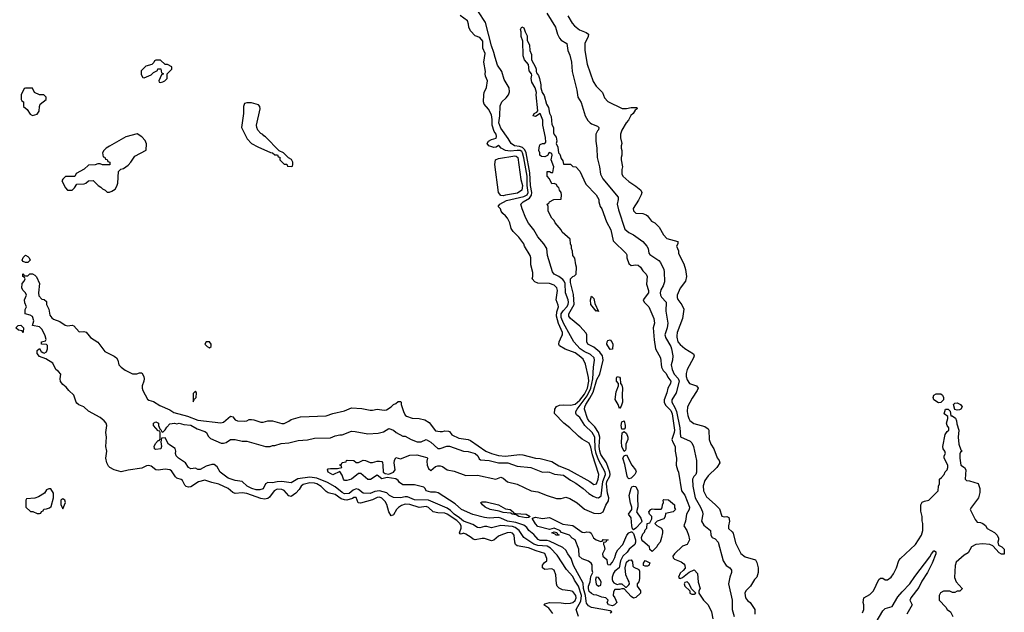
# Model space of a CAD drawing. Header units: inches. Extents: x 2348352 to 2479776, y 460422 to 613655.
# Tile 96 of 256: x 2420180 to 2428634, y 497627 to 502714. Entities that reach past the tile are written whole.
import ezdxf

# ---------------------------------------------------------------- set-up
doc = ezdxf.new("R2010")
doc.units = ezdxf.units.IN
doc.header["$MEASUREMENT"] = 0
doc.layers.add('C4429', color=7, linetype='Continuous')
doc.layers.add('C4520', color=7, linetype='Continuous')

msp = doc.modelspace()

# ---------------------------------------------------------------- linework, layer by layer
at = {"layer": 'C4429', "color": 4}
for points, elevation in [([(2424757.5, 497617.5), (2424722, 497662), (2424681.2, 497690), (2424690, 497698.8), (2424730, 497710.5), (2424830, 497708.7), (2424870, 497701.7), (2424910, 497704.4), (2424929.2, 497710), (2424950, 497728.4), (2424956.9, 497750), (2424955.6, 497770), (2424930, 497805.2), (2424907.5, 497812.5), (2424840.2, 497820.2), (2424812.9, 497832.9), (2424795.3, 497850), (2424789, 497870), (2424782.7, 497950), (2424768.7, 497990), (2424750, 498001.2), (2424690, 497994.5), (2424669.7, 498009.7), (2424669.7, 498030.3), (2424686.3, 498053.7), (2424705.2, 498070), (2424705.2, 498090), (2424690, 498132.7), (2424614.6, 498154.6), (2424550, 498181.6), (2424450, 498197.2), (2424437.2, 498210), (2424430, 498228), (2424424.5, 498290), (2424410, 498306.6), (2424392.3, 498312.3), (2424364.7, 498310), (2424311, 498290), (2424290, 498279.5), (2424250, 498247), (2424230, 498239.5), (2424170, 498259.3), (2424150, 498261.2), (2424090, 498249), (2424073.6, 498253.6), (2424055.3, 498270), (2424010, 498297.2), (2423990, 498305.2), (2423970, 498299), (2423961.2, 498301.2), (2423955.3, 498310), (2423971.7, 498348.3), (2423969.8, 498370), (2423959.3, 498390), (2423934, 498414), (2423850, 498469.8), (2423830, 498478.5), (2423770, 498479.7), (2423730, 498489.6), (2423690, 498525.6), (2423670, 498534.7), (2423610, 498526.9), (2423530, 498551), (2423490, 498554.3), (2423456.9, 498543.1), (2423432.4, 498527.6), (2423416.4, 498510), (2423390, 498464), (2423370, 498455.3), (2423350, 498488.7), (2423332.4, 498552.4), (2423317.9, 498577.9), (2423290, 498607.4), (2423270, 498615.1), (2423250, 498612.8), (2423210, 498591.1), (2423104.8, 498564.8), (2423087.6, 498567.6), (2423070, 498612), (2423050, 498613), (2423037, 498603), (2422990, 498589.6), (2422970, 498591.1), (2422941, 498601), (2422890, 498638.9), (2422830, 498651.6), (2422810, 498665.1), (2422768, 498708), (2422730, 498729.7), (2422710, 498735.6), (2422670, 498738.5), (2422614.9, 498725.1), (2422598, 498710), (2422579.2, 498680.8), (2422550.3, 498649.7), (2422510, 498621.2), (2422490, 498626), (2422450, 498673.3), (2422430, 498682), (2422390, 498683), (2422366, 498670), (2422325.3, 498614.7), (2422310, 498602.7), (2422282.5, 498597.5), (2422250, 498603.5), (2422130, 498646), (2422090, 498652.8), (2422030, 498647), (2422010, 498656.2), (2421970, 498689.6), (2421890, 498727.3), (2421830, 498740.5), (2421770, 498760.7), (2421714, 498746), (2421650, 498704.5), (2421630, 498702), (2421610, 498706), (2421598.4, 498718.4), (2421577.6, 498757.6), (2421566.8, 498766.8), (2421530, 498779.3), (2421517.2, 498790), (2421482.7, 498842.7), (2421469.4, 498849.4), (2421430, 498855.1), (2421370, 498847), (2421350, 498849.4), (2421310, 498881.2), (2421290, 498886), (2421270, 498885.2), (2421230, 498863.7), (2421112.5, 498847.5), (2421050, 498832.7), (2420990, 498849.4), (2420954, 498870), (2420942.7, 498882.7), (2420929.6, 498909.6), (2420920.7, 498950), (2420929.5, 499010), (2420920.9, 499050), (2420924.2, 499130), (2420920.7, 499170), (2420929.4, 499230), (2420923.7, 499250), (2420906, 499270), (2420870, 499298), (2420770, 499354.5), (2420729.8, 499389.8), (2420687.7, 499407.7), (2420670, 499422), (2420663.6, 499430), (2420645.2, 499490), (2420602, 499530), (2420578.9, 499558.9), (2420550, 499582), (2420530, 499609.3), (2420527.6, 499630), (2420532.5, 499672.5), (2420514.2, 499694.2), (2420489.5, 499710), (2420465.6, 499765.6), (2420403.2, 499803.2), (2420350, 499822), (2420330, 499848), (2420330, 499874), (2420350, 499892), (2420365.4, 499865.4), (2420378, 499858), (2420390, 499852), (2420410, 499862), (2420418, 499890), (2420418, 499918), (2420410, 499926), (2420368.4, 499928.4), (2420368, 499950), (2420402, 499958), (2420406, 499970), (2420398, 500000)], 76), ([(2420776.4, 500000), (2420787.1, 499987.1), (2420850, 499946), (2420910, 499866.8), (2420990, 499826), (2421010, 499811.3), (2421022.8, 499790), (2421031, 499750), (2421051, 499730), (2421086.2, 499706.2), (2421150, 499674), (2421186, 499674), (2421210, 499682.8), (2421230, 499682), (2421245.5, 499650), (2421248.2, 499630), (2421246, 499610), (2421230.4, 499570), (2421230.4, 499550), (2421236.3, 499530), (2421277.7, 499457.7), (2421290, 499448.4), (2421330, 499437.8), (2421381.9, 499401.8), (2421470, 499363.7), (2421503.5, 499343.5), (2421620.7, 499310), (2421710, 499277.4), (2421905.6, 499254.4), (2421930, 499258.8), (2421990, 499311), (2422010, 499304.7), (2422030, 499278), (2422050, 499271.3), (2422106.4, 499266.4), (2422130, 499271), (2422150, 499281), (2422170, 499281), (2422190, 499278.8), (2422250, 499258), (2422270, 499258), (2422310, 499271), (2422350, 499271), (2422430, 499246.8), (2422450, 499246.8), (2422490, 499266.8), (2422510, 499282.8), (2422590, 499306), (2422810, 499314.8), (2422870, 499334.8), (2422970, 499356), (2423030, 499381), (2423116.8, 499376.8), (2423190, 499361), (2423210, 499361), (2423249.3, 499370.7), (2423310, 499362.8), (2423330, 499366), (2423370, 499390.7), (2423390, 499410.7), (2423410, 499418.8), (2423430, 499437.3), (2423450, 499436), (2423454.8, 499430), (2423456, 499410), (2423474, 499350), (2423490, 499318), (2423502, 499310), (2423550, 499294.8), (2423610, 499290.8), (2423658, 499278), (2423695.9, 499255.9), (2423750, 499186), (2423790, 499178.8), (2423810, 499178.8), (2423830, 499186), (2423862, 499182), (2423870, 499178), (2423890.7, 499150.7), (2423950, 499121), (2424030, 499111.3), (2424050, 499102), (2424181, 499010), (2424231, 498990), (2424290, 498973.7), (2424350, 498966), (2424470, 498982), (2424499.8, 498979.8), (2424610, 498950.8), (2424650, 498947.3), (2424750, 498920.7), (2424810, 498884), (2424890, 498853.4), (2425076, 498750), (2425110, 498724.9), (2425131.3, 498728.7), (2425147.3, 498770), (2425151.6, 498810), (2425098.8, 498978.8), (2425084.4, 499044.4), (2425070, 499079), (2425010, 499113.2), (2424978, 499138), (2424904, 499210), (2424851.9, 499251.9), (2424772.9, 499332.9), (2424776.2, 499370), (2424790, 499393), (2424815.3, 499404.7), (2424850, 499408.2), (2424910, 499405.3), (2424950, 499414.9), (2424990, 499447.9), (2425030, 499498.9), (2425056, 499550), (2425066.6, 499610), (2425063.6, 499643.6), (2425038, 499758), (2425019.2, 499799.2), (2424983.7, 499830), (2424950, 499853.6), (2424864.7, 499884.7), (2424814.8, 499914.8), (2424809.4, 499930), (2424811.8, 499950), (2424835.8, 500000)], 76), ([(2424977, 497590), (2424959, 497650), (2424997.4, 497722.6), (2425004.4, 497770), (2424976.8, 497850), (2424943.5, 497903.5), (2424930, 497934.5), (2424873.9, 497993.9), (2424796.2, 498116.2), (2424738.2, 498178.2), (2424710, 498193.7), (2424630, 498199.3), (2424593.1, 498213.1), (2424509.8, 498269.7), (2424468, 498330), (2424435.3, 498355.3), (2424410, 498363.9), (2424310, 498372.6), (2424230, 498352.3), (2424190, 498364.5), (2424170, 498364.5), (2424130, 498352.7), (2424110, 498356), (2424070, 498379.5), (2423990, 498409.7), (2423957.5, 498437.5), (2423910, 498468.6), (2423879.7, 498499.7), (2423850, 498519.7), (2423690.9, 498590.9), (2423570, 498593.3), (2423510, 498617.6), (2423490, 498618), (2423449.6, 498609.6), (2423390, 498612.3), (2423355.3, 498630), (2423332.3, 498652.3), (2423270, 498668.4), (2423230, 498665.1), (2423190, 498645.6), (2423130, 498649.5), (2423090, 498680.5), (2423070, 498686.3), (2423043.4, 498676.6), (2423010, 498648), (2422970, 498645.1), (2422950, 498654), (2422890, 498704.2), (2422821.7, 498741.7), (2422730, 498779.7), (2422670, 498787.2), (2422567.7, 498772.2), (2422510, 498739.5), (2422430, 498749.7), (2422391.9, 498748.1), (2422350, 498739.6), (2422310, 498742), (2422290.4, 498729.6), (2422270, 498686), (2422242.4, 498677.6), (2422210, 498679.6), (2422174, 498690), (2422133.2, 498710), (2422090, 498749.2), (2422030, 498757), (2421970, 498778), (2421901.2, 498830), (2421875.8, 498875.8), (2421850, 498895.1), (2421830, 498896), (2421779.8, 498880.2), (2421730, 498853.2), (2421710, 498854), (2421690, 498864), (2421650, 498859), (2421630, 498869), (2421604, 498910), (2421544, 498950), (2421524, 498970), (2421519, 498990), (2421522, 499010), (2421514, 499034), (2421458, 499070), (2421430, 499126), (2421398, 499122), (2421392, 499090), (2421398, 499050), (2421392, 499030), (2421350, 499024), (2421338, 499030), (2421336.4, 499036.4), (2421335.3, 499050), (2421344.7, 499075.3), (2421370, 499102), (2421378, 499102), (2421387.3, 499112.7), (2421386, 499170), (2421382, 499182), (2421370, 499186), (2421328, 499230), (2421330, 499252), (2421350, 499262), (2421372, 499250), (2421372, 499230), (2421382, 499202), (2421394, 499190), (2421398, 499178), (2421410, 499174), (2421430, 499192), (2421443.2, 499216.8), (2421470, 499246), (2421510, 499251), (2421530, 499244.7), (2421550, 499250.8), (2421590, 499238.8), (2421650, 499233), (2421703, 499203), (2421770, 499179.1), (2421782.8, 499170), (2421798, 499138), (2421818, 499118), (2421910, 499078), (2421930, 499077.6), (2421954.2, 499085.8), (2421990, 499111.3), (2422029.1, 499110.9), (2422090, 499096), (2422130, 499096), (2422290, 499051.3), (2422330, 499051.3), (2422350, 499058), (2422370, 499058), (2422424.7, 499075.3), (2422490, 499081), (2422570, 499102.8), (2422650, 499107.3), (2422710, 499122.8), (2422850, 499126), (2422890, 499141), (2422930, 499151), (2422950, 499151.3), (2423030, 499181), (2423059.8, 499179.8), (2423170, 499158), (2423256.5, 499163.5), (2423304.7, 499175.3), (2423350, 499206), (2423390, 499191.3), (2423411.3, 499170), (2423470, 499138.8), (2423490, 499138.8), (2423542, 499110), (2423594, 499090), (2423626, 499090), (2423670, 499111), (2423710, 499086.8), (2423770, 499033.4), (2423790, 499033.4), (2423847.1, 499052.9), (2423870, 499052.8), (2423990, 499010.2), (2424030, 499006.7), (2424090.2, 498990.2), (2424112.4, 498970), (2424124.9, 498944.9), (2424135.9, 498935.9), (2424210, 498930.4), (2424290, 498910.3), (2424370.2, 498910.3), (2424450, 498882.8), (2424570, 498870.5), (2424670, 498831), (2424710, 498834), (2424730, 498830.6), (2424772.4, 498812.4), (2424850, 498803.7), (2424910, 498760.4), (2424956.3, 498736.3), (2425019.1, 498690), (2425067.3, 498647.3), (2425104.4, 498624.4), (2425130, 498613), (2425150, 498610.6), (2425172.4, 498627.6), (2425186.3, 498750), (2425209.8, 498810), (2425206.4, 498830), (2425150, 498935.6), (2425128.8, 498988.8), (2425120.9, 499030), (2425118, 499130), (2425094.7, 499170), (2425031.7, 499231.7), (2424990, 499298), (2424962, 499322), (2424955.5, 499335.5), (2424956.2, 499350), (2424966, 499370), (2425053.8, 499486.2), (2425084.5, 499550), (2425100.6, 499630), (2425106, 499730), (2425115.6, 499790), (2425111.6, 499810), (2425080.7, 499840.7), (2425027, 499867), (2424993.6, 499890), (2424939.3, 499950), (2424910.4, 500000)], 72), ([(2425250, 497623.1), (2425265.2, 497630), (2425250, 497638.4), (2425090, 497667.1), (2425063.5, 497683.5), (2425046.6, 497706.6), (2425042.4, 497722.4), (2425039.3, 497770), (2425020.3, 497830), (2425016.8, 497876.8), (2424935.1, 498030), (2424914.7, 498090), (2424885.6, 498130), (2424870, 498161.2), (2424842.7, 498182.7), (2424730, 498238), (2424710, 498243.5), (2424650, 498244), (2424631, 498251), (2424594.4, 498294.4), (2424552, 498330), (2424534, 498354), (2424510, 498373.6), (2424439.2, 498399.2), (2424369, 498409), (2424310, 498435.1), (2424290, 498439.6), (2424210, 498435.6), (2424170, 498440.5), (2424070, 498468), (2423973.2, 498510), (2423918.3, 498558.3), (2423773.1, 498653.1), (2423750, 498659.5), (2423710, 498659.5), (2423669.4, 498669.4), (2423662, 498690), (2423650, 498702), (2423570, 498722.4), (2423470, 498721.3), (2423441.9, 498741.9), (2423430, 498758.4), (2423410, 498773.6), (2423336.3, 498783.7), (2423290, 498774), (2423250, 498804), (2423191.9, 498768.1), (2423170, 498767.8), (2423110, 498817.2), (2423090, 498819.3), (2423030, 498771.2), (2422990, 498758), (2422970, 498759), (2422959, 498770), (2422950, 498804), (2422930, 498835.3), (2422870, 498807.6), (2422829.2, 498830), (2422822, 498850), (2422830, 498858), (2422850, 498862.8), (2422910, 498861), (2422946, 498870), (2422942, 498882), (2422928, 498890), (2422930, 498894), (2422942, 498898), (2422950, 498914), (2422982, 498918), (2422986, 498930), (2422992.7, 498932.7), (2423050, 498931.3), (2423070, 498914), (2423090, 498914), (2423130, 498932), (2423150, 498931.3), (2423190, 498912), (2423210, 498912), (2423250, 498924.7), (2423270, 498924.7), (2423290, 498922), (2423293.7, 498913.7), (2423298.8, 498890), (2423300.7, 498830), (2423318.5, 498818.6), (2423350, 498811.5), (2423389.5, 498830), (2423403.7, 498850), (2423395.1, 498910), (2423398, 498930), (2423410, 498954.8), (2423450, 498944.7), (2423530, 498976), (2423590, 498978.8), (2423676.9, 498956.9), (2423682, 498950), (2423675.3, 498924.7), (2423679.1, 498890), (2423690, 498862), (2423710, 498844.7), (2423750, 498878), (2423770, 498884.7), (2423790, 498884.7), (2423810, 498878), (2423850.7, 498850.7), (2423910, 498837.3), (2424010, 498802), (2424110, 498802.8), (2424269, 498771), (2424310, 498786), (2424330, 498778), (2424367.2, 498747.2), (2424450, 498727.3), (2424572, 498670), (2424630, 498661.6), (2424708.5, 498628.5), (2424790, 498604.9), (2424830, 498604), (2424870, 498614), (2424902.5, 498602.5), (2424967.7, 498567.7), (2425030, 498511), (2425110, 498478.8), (2425150, 498476.3), (2425170, 498479.1), (2425189, 498490), (2425212.7, 498547.3), (2425235.6, 498584.4), (2425239.1, 498610), (2425226.4, 498650), (2425217.8, 498730), (2425221.4, 498750), (2425245.6, 498794.4), (2425249.8, 498810), (2425247.6, 498830), (2425217.7, 498910), (2425170, 498980.9), (2425159.8, 499010), (2425155.1, 499050), (2425162, 499130), (2425151.1, 499170), (2425118.4, 499218.4), (2425070, 499267.3), (2425054, 499290), (2425029.6, 499370), (2425031.5, 499390), (2425039.8, 499410), (2425075.5, 499464.5), (2425102.7, 499517.3), (2425135.9, 499624.1), (2425161.6, 499670), (2425189.6, 499790), (2425187.8, 499810), (2425182.9, 499830), (2425160.5, 499860.5), (2425110, 499902), (2425057.2, 499930), (2425049.4, 499950), (2425049.4, 500000)], 68), ([(2425624.1, 500000), (2425626.4, 499966.4), (2425639.1, 499890), (2425682, 499810), (2425690.6, 499730), (2425704.1, 499704.1), (2425730, 499676), (2425745.3, 499645.3), (2425770.7, 499610), (2425766.8, 499590), (2425744.9, 499550), (2425737.3, 499510), (2425714, 499450), (2425713.7, 499430), (2425724.8, 499404.8), (2425770, 499359.3), (2425780.9, 499330), (2425801.7, 499190), (2425799.5, 499170), (2425780.4, 499110), (2425786.9, 499086.9), (2425807.7, 499050), (2425807.7, 499010), (2425818, 498950), (2425817.3, 498890), (2425826.8, 498850), (2425837.3, 498830), (2425861, 498670), (2425890, 498631.3), (2425930.4, 498530), (2425928, 498510), (2425906, 498470), (2425896.3, 498410), (2425881, 498370), (2425907.9, 498327.9), (2425922.8, 498290), (2425930.6, 498249.4), (2425910, 498208.7), (2425870, 498194), (2425802.8, 498130), (2425787.3, 498110), (2425790, 498094), (2425803, 498083), (2425859.8, 498059.8), (2425882.8, 498042.8), (2425890.8, 498030.8), (2425893.4, 498006.6), (2425875.5, 497984.5), (2425850, 497964), (2425838, 497930), (2425841, 497921), (2425850, 497918), (2425870, 497926), (2425929.3, 497970.7), (2425970, 497992), (2425999.6, 497959.6), (2426005.4, 497885.4), (2426022, 497830), (2426012, 497810), (2426012, 497790), (2426050, 497732), (2426090.6, 497690.6), (2426118.8, 497630), (2426130.8, 497570)], 68), ([(2425722.1, 500000), (2425724.8, 499984.8), (2425770.3, 499910), (2425777.1, 499890), (2425788, 499828), (2425784.9, 499790), (2425773.4, 499750), (2425782, 499710), (2425799.5, 499670), (2425833.3, 499633.3), (2425841.3, 499610), (2425817.1, 499510), (2425780.4, 499450), (2425779.3, 499430), (2425806.4, 499386.4), (2425819.6, 499350), (2425847.9, 499210), (2425854, 499134), (2425936.3, 499096.3), (2425950, 499082), (2425966, 499050), (2425991.1, 498928.9), (2425990.9, 498830.9), (2425986, 498810), (2425968.3, 498791.7), (2425958, 498770), (2425959.5, 498710), (2425979.1, 498610), (2426026, 498530), (2426044, 498490), (2426046, 498470), (2426034.8, 498410), (2426053.7, 498373.7), (2426110.4, 498330.4), (2426114.8, 498290), (2426124.7, 498270), (2426150, 498258), (2426176, 498230), (2426221, 498070), (2426244.7, 498030), (2426278, 498010), (2426290.8, 497990), (2426290.7, 497969.3), (2426276, 497930), (2426266.8, 497870), (2426298.8, 497730), (2426296, 497650), (2426314.8, 497590)], 72), ([(2425821.9, 500000), (2425821, 499990), (2425831, 499950), (2425850, 499926), (2425890.7, 499890.7), (2425965.4, 499845.4), (2425971.3, 499830), (2425966, 499810), (2425911, 499710), (2425902, 499678), (2425901, 499650), (2425910, 499622), (2425931, 499591), (2425992, 499570), (2426004.7, 499550), (2425998, 499530), (2425955.2, 499464.8), (2425914.8, 499390), (2425910.7, 499350), (2425915.9, 499315.9), (2425924, 499290), (2425934.6, 499274.6), (2425968.3, 499248.3), (2426062, 499222), (2426090, 499202), (2426096, 499190), (2426098.8, 499110), (2426114.8, 499070), (2426140.7, 499030), (2426170, 498952), (2426186, 498930), (2426190.7, 498910.7), (2426166.8, 498870), (2426090, 498797.2), (2426062.8, 498757.2), (2426048.5, 498711.5), (2426050.5, 498670), (2426077.3, 498617.3), (2426152.5, 498552.5), (2426190, 498514), (2426210, 498451.3), (2426230, 498446.8), (2426250.6, 498450.6), (2426270, 498442), (2426275.5, 498410), (2426264.9, 498370), (2426267.3, 498347.3), (2426298.8, 498318.8), (2426306.4, 498306.4), (2426324.7, 498224.7), (2426373.2, 498133.2), (2426410, 498102.8), (2426496.9, 498076.9), (2426510, 498054), (2426520.7, 498010), (2426520.7, 497970), (2426510, 497928), (2426490, 497908), (2426456, 497850), (2426416, 497810), (2426406.8, 497790), (2426411.3, 497750), (2426427.9, 497727.9), (2426451.3, 497710), (2426491, 497650), (2426490.8, 497610)], 76), ([(2427416.5, 497623.5), (2427428.9, 497651.1), (2427429, 497690), (2427421.2, 497710), (2427429, 497751), (2427480.4, 497779.6), (2427510, 497812), (2427555.3, 497910), (2427570, 497918.8), (2427590, 497921), (2427610, 497904.7), (2427630, 497904.7), (2427662, 497930), (2427682, 497958), (2427709, 498010), (2427729.3, 498070.7), (2427742, 498090), (2427872.1, 498207.9), (2427924, 498290), (2427934, 498330), (2427934, 498390), (2427928.4, 498411.6), (2427928, 498450), (2427916.4, 498496.4), (2427918, 498550), (2427930, 498572), (2427950, 498582), (2427986, 498590), (2428066, 498670), (2428068, 498710), (2428078, 498730), (2428078, 498770), (2428096, 498784), (2428117.2, 498810), (2428126.8, 498833.2), (2428142, 498850), (2428148, 498870), (2428148, 498890), (2428118, 498950), (2428118, 498970), (2428128, 498990), (2428122, 499010), (2428109.2, 499029.2), (2428105.2, 499050), (2428127.3, 499152.7), (2428142, 499178), (2428158, 499190), (2428158, 499210), (2428142, 499230), (2428139, 499250), (2428148.7, 499290), (2428148, 499308), (2428118, 499330), (2428130, 499371.3), (2428151.6, 499371.6), (2428170, 499354), (2428174, 499314), (2428186, 499314), (2428214.8, 499294.8), (2428224.7, 499270), (2428225.4, 499245.4), (2428244.7, 499190), (2428238.8, 499130), (2428242.8, 499070), (2428262, 499022), (2428271.3, 499010), (2428258, 499002), (2428252.7, 498987.3), (2428252, 498950), (2428262, 498890), (2428290.8, 498870.8), (2428302.8, 498850), (2428298, 498770), (2428310, 498758), (2428335.3, 498755.3), (2428410, 498731.3), (2428424.7, 498690), (2428423.6, 498656.4), (2428411.3, 498610), (2428351, 498530), (2428342, 498510), (2428383.6, 498423.6), (2428401, 498401), (2428430, 498398.8), (2428450.6, 498390.6), (2428472.8, 498372.8), (2428487.5, 498347.5), (2428550.7, 498310.7), (2428572, 498290), (2428583.6, 498263.6), (2428584.7, 498250), (2428578, 498230), (2428584.7, 498204.7), (2428614, 498190), (2428634, 498170), (2428632.7, 498127.3), (2428610, 498126), (2428590, 498138), (2428536.5, 498196.5), (2428510, 498209), (2428450, 498214), (2428390, 498208.7), (2428352, 498190), (2428323.6, 498136.4), (2428290, 498118), (2428222, 498058), (2428211.3, 498030), (2428205.4, 497925.4), (2428222, 497890), (2428271.6, 497831.6), (2428271.6, 497828.4), (2428251.6, 497808.4), (2428230, 497808), (2428210, 497798), (2428190, 497798), (2428167.3, 497807.3), (2428112.7, 497807.3), (2428085.4, 497794.6), (2428074, 497770), (2428074, 497730), (2428131.1, 497671.1), (2428142, 497650), (2428172, 497630), (2428191.1, 497591.1)], 76), ([(2427505.8, 497494.2), (2427590, 497641), (2427610, 497658.8), (2427670, 497676), (2427720.1, 497759.9), (2427756.1, 497803.9), (2427822.7, 497870), (2427864.8, 497935.2), (2427995.9, 498104.1), (2428009.7, 498130.3), (2428030, 498154.8), (2428035.3, 498155.3), (2428045.4, 498145.4), (2428046.8, 498130), (2428014.9, 498050), (2427974.4, 497970), (2427925.9, 497894.1), (2427899.9, 497840.1), (2427831, 497750), (2427826.8, 497733.2), (2427822, 497730), (2427842, 497690), (2427798, 497610)], 72)]:
    msp.add_lwpolyline(points, dxfattribs=dict(at, elevation=elevation))
for points, elevation in [([(2421782, 499950), (2421771, 499930), (2421790, 499908), (2421810, 499897.3), (2421825.2, 499910), (2421823.7, 499930), (2421810, 499949.2)], 84), ([(2425250, 499882.7), (2425230, 499913.2), (2425221.6, 499930), (2425222.9, 499950), (2425230, 499960.7), (2425250, 499965.5), (2425265.5, 499950), (2425272.4, 499930), (2425270, 499886)], 64), ([(2425330, 499375.3), (2425319.6, 499410), (2425293.6, 499453.6), (2425300.8, 499519.2), (2425321.2, 499570), (2425322, 499590), (2425303.7, 499610), (2425303.2, 499636.8), (2425308.9, 499651.1), (2425330, 499646), (2425335.6, 499635.6), (2425338, 499590), (2425350, 499578), (2425355.3, 499550), (2425351.6, 499490), (2425356, 499430), (2425344.5, 499395.5)], 64), ([(2421690, 499526), (2421670, 499506), (2421670, 499434), (2421682, 499458), (2421694, 499470), (2421698, 499510)], 84), ([(2428070, 499424), (2428029.5, 499449.5), (2428024, 499470), (2428029.4, 499490.6), (2428050, 499501), (2428070, 499502.8), (2428090, 499501), (2428104.7, 499490), (2428110.9, 499470.9), (2428111, 499450), (2428090, 499429)], 76), ([(2428230, 499362), (2428208.9, 499368.9), (2428198, 499410), (2428203.1, 499416.9), (2428210, 499422), (2428230, 499424.7), (2428258, 499410), (2428271.3, 499390), (2428262, 499370), (2428250, 499364)], 76), ([(2425350, 499199), (2425342.9, 499230), (2425350, 499262), (2425370, 499272), (2425379.1, 499230), (2425377.3, 499210), (2425370, 499199)], 64), ([(2425370, 499008.7), (2425349.8, 499049.8), (2425347.8, 499090), (2425352.9, 499167.1), (2425370, 499178), (2425390, 499162), (2425402.6, 499130), (2425400.3, 499110), (2425385.3, 499070), (2425385.5, 499030), (2425381.4, 499018.6)], 64), ([(2425410, 498774), (2425400.9, 498780.9), (2425394.5, 498794.5), (2425375.6, 498895.6), (2425361.2, 498941.2), (2425359.5, 498950), (2425370, 498971.3), (2425390, 498978), (2425435.5, 498890), (2425466.8, 498850), (2425472, 498832), (2425462, 498810), (2425430, 498779.3)], 64), ([(2425450, 498334), (2425442.5, 498342.5), (2425434.7, 498370), (2425430, 498438), (2425406, 498470), (2425437.2, 498510), (2425437, 498530), (2425423.8, 498563.8), (2425413.3, 498630), (2425430, 498691.3), (2425437, 498703), (2425449.4, 498710.6), (2425470, 498705.5), (2425488.7, 498670), (2425483.7, 498610), (2425488, 498532), (2425474.8, 498490), (2425514.6, 498434.6), (2425522, 498410), (2425518.8, 498401.2), (2425470, 498349.4)], 64), ([(2420430, 498688), (2420410, 498678), (2420392, 498650), (2420342, 498618), (2420310, 498608), (2420238, 498602), (2420234, 498590), (2420234, 498530), (2420272.7, 498492.7), (2420291.6, 498491.6), (2420330, 498474), (2420350, 498474), (2420362, 498478), (2420367.3, 498492.7), (2420382, 498498), (2420387.3, 498512.7), (2420410, 498514), (2420436.4, 498523.6), (2420450, 498534), (2420469, 498610), (2420468.9, 498648.9), (2420447.3, 498687.3)], 84), ([(2420550, 498602), (2420532, 498590), (2420532.7, 498552.7), (2420550, 498514), (2420574, 498570), (2420568, 498590)], 84), ([(2424530, 498439.3), (2424466, 498450), (2424443.1, 498463.1), (2424408, 498470), (2424398, 498478), (2424330, 498484), (2424296, 498496), (2424219, 498510), (2424176, 498530), (2424153.2, 498550), (2424139, 498570), (2424150, 498576.3), (2424184.7, 498575.3), (2424290, 498550.4), (2424350, 498514.9), (2424391.3, 498510), (2424418, 498490), (2424421, 498481), (2424436, 498476), (2424530, 498470.5), (2424562, 498450), (2424550, 498442)], 64), ([(2425610, 498148), (2425590, 498166), (2425588, 498190), (2425530, 498238), (2425522, 498250), (2425519, 498270), (2425530, 498302), (2425544.7, 498315.3), (2425550, 498334), (2425566, 498350), (2425568, 498390), (2425590, 498394), (2425608, 498430), (2425608, 498450), (2425588.7, 498470), (2425582, 498490), (2425598, 498510), (2425610, 498514.8), (2425630, 498511), (2425688, 498512), (2425696.4, 498523.6), (2425698, 498550), (2425708, 498570), (2425706, 498590), (2425710, 498594), (2425750, 498592), (2425802, 498550), (2425803.6, 498523.6), (2425812, 498510), (2425791.6, 498488.4), (2425724.7, 498475.3), (2425722, 498450), (2425712, 498430), (2425654, 498410), (2425634, 498390), (2425651.6, 498371.6), (2425691.3, 498350), (2425698, 498330), (2425698, 498310), (2425691.1, 498268.9), (2425678, 498230), (2425656, 498204), (2425650, 498188)], 64), ([(2424670, 498433.1), (2424730, 498440.5), (2424842.8, 498382.8), (2424930, 498371.3), (2425010, 498314.8), (2425030, 498313), (2425050, 498318.4), (2425074.7, 498314.7), (2425086.7, 498306.7), (2425106.7, 498266.7), (2425130, 498247.7), (2425170, 498234), (2425182, 498238), (2425190, 498251.3), (2425234, 498250), (2425218, 498242), (2425214, 498230), (2425194, 498226), (2425192, 498210), (2425198.8, 498198.8), (2425202.8, 498170), (2425184.9, 498130), (2425187.7, 498110), (2425221, 498081), (2425223, 498050), (2425230, 498036), (2425250, 498034.8), (2425270, 498056), (2425290, 498098), (2425301.2, 498138.8), (2425315.6, 498164.4), (2425358, 498210), (2425391.6, 498290), (2425410, 498308.4), (2425430, 498318.8), (2425437.3, 498317.3), (2425450, 498304), (2425466.4, 498250), (2425468, 498230), (2425462, 498210), (2425412.4, 498170), (2425395.5, 498144.5), (2425359.5, 498110), (2425339.3, 498070), (2425326.8, 498010), (2425290, 497979.5), (2425278.3, 497961.7), (2425267.6, 497930), (2425267.2, 497907.2), (2425272.1, 497892.1), (2425281.4, 497881.4), (2425310, 497864.7), (2425330, 497870.7), (2425350.5, 497870.5), (2425382, 497842), (2425390, 497842), (2425410, 497862), (2425415.3, 497870), (2425413.2, 497890), (2425403.3, 497903.3), (2425384.5, 497950), (2425379, 498010), (2425390, 498058), (2425410, 498074), (2425430, 498076), (2425441, 498061), (2425444, 498024), (2425454.4, 498014.4), (2425494.6, 497994.6), (2425501.1, 497981.1), (2425502, 497918), (2425494.8, 497890), (2425481, 497870), (2425481, 497850), (2425511.3, 497810), (2425511.3, 497790), (2425470, 497755.3), (2425450, 497749.2), (2425430, 497762), (2425370, 497828), (2425350, 497828.7), (2425330, 497822), (2425290, 497822.7), (2425278, 497802), (2425276.3, 497770), (2425290.4, 497750.4), (2425307.3, 497710), (2425287.7, 497690), (2425270, 497682.7), (2425236, 497690), (2425225.2, 497710), (2425232.7, 497730), (2425213.2, 497750), (2425177.5, 497757.5), (2425134.5, 497774.5), (2425110, 497777), (2425090, 497787), (2425070, 497807), (2425062.6, 497830), (2425065.1, 497850), (2425079.5, 497890), (2425084.5, 497935.5), (2425102, 497970), (2425094, 497990), (2425094, 498034), (2425088, 498050), (2425064.7, 498064.7), (2425010, 498086), (2424982.7, 498110), (2424981.2, 498170), (2424948.7, 498248.7), (2424923.1, 498263.1), (2424902, 498290), (2424833.2, 498313.2), (2424818, 498330), (2424790, 498342), (2424770, 498348), (2424730, 498339), (2424630, 498364.5), (2424607.4, 498387.4), (2424582, 498430), (2424584, 498436), (2424610, 498444.9)], 64), ([(2424810, 498288), (2424786, 498290), (2424778, 498298), (2424748, 498310), (2424770, 498318), (2424792, 498312), (2424798, 498298), (2424812, 498292)], 64), ([(2425550, 498022.7), (2425535.3, 498030), (2425535.3, 498050), (2425550, 498072), (2425590.7, 498050.7), (2425581, 498030), (2425570, 498023.7)], 64), ([(2425130, 497928), (2425124, 497910), (2425128.5, 497868.5), (2425150, 497850.7), (2425170, 497861), (2425171.3, 497890), (2425160.7, 497910), (2425150, 497926)], 64), ([(2425910, 497888.7), (2425890, 497882), (2425884, 497870), (2425890, 497852), (2425932.7, 497812.7), (2425934, 497790), (2425950, 497782), (2425970, 497782), (2425986, 497790), (2425947.3, 497827.3), (2425928.7, 497870)], 68)]:
    msp.add_lwpolyline(points, close=True, dxfattribs=dict(at, elevation=elevation))
at = {"layer": 'C4520', "color": 4}
for points, elevation in [([(2424910.4, 500000), (2424847.9, 500107.9), (2424830, 500157.2), (2424829.8, 500190), (2424845.4, 500214.6), (2424878.5, 500250), (2424888.6, 500270), (2424892, 500290), (2424889.7, 500310), (2424866.9, 500370), (2424862.3, 500450), (2424854.8, 500470), (2424842.8, 500482.8), (2424810, 500508.2), (2424769, 500530), (2424754, 500550), (2424713.2, 500690), (2424705.2, 500750), (2424681.2, 500790), (2424629.2, 500850), (2424593.2, 500910), (2424550, 500968.7), (2424525.2, 501010), (2424493.2, 501090), (2424484, 501130), (2424502.7, 501150), (2424558.3, 501181.7), (2424573.4, 501206.6), (2424576.8, 501230), (2424567.2, 501290), (2424559.9, 501399.9), (2424527.8, 501570), (2424517.8, 501597.8), (2424497, 501617), (2424470, 501625.7), (2424428.7, 501630), (2424401.2, 501650), (2424375.5, 501695.5), (2424310, 501783.7), (2424294.8, 501830), (2424302, 501890), (2424304.8, 501975.2), (2424319, 502010), (2424355.9, 502044.1), (2424376, 502070), (2424386.6, 502093.4), (2424382.9, 502130), (2424340.1, 502200.1), (2424319.3, 502270), (2424283.8, 502323.8), (2424261.3, 502390), (2424252.4, 502432.4), (2424229.8, 502489.8), (2424180.5, 502690), (2424120.6, 502780.6)], 72), ([(2424705.5, 502770), (2424779.1, 502650), (2424797.3, 502590), (2424815.2, 502555.2), (2424830, 502538.8), (2424878, 502510), (2424886.8, 502450), (2424902.8, 502410), (2424917.3, 502350), (2424924, 502270), (2424964, 502110), (2424971, 502050), (2425002, 502002), (2425036, 501890), (2425058, 501850), (2425078, 501830), (2425090, 501821), (2425141, 501801), (2425151.3, 501790), (2425150.8, 501770), (2425140.5, 501759.5), (2425126.8, 501730), (2425126, 501670), (2425134.8, 501610), (2425137.3, 501530), (2425157.3, 501450), (2425166.6, 501386.6), (2425186.9, 501346.9), (2425317.3, 501190), (2425319.1, 501170), (2425310.7, 501129.3), (2425321.7, 501081.7), (2425377, 500917), (2425410, 500887.7), (2425450, 500867.3), (2425530.4, 500810.4), (2425564, 500770), (2425574.8, 500750), (2425582.8, 500710), (2425590, 500698), (2425667.5, 500647.5), (2425681, 500630), (2425710.8, 500570), (2425714.8, 500550), (2425715.3, 500464.7), (2425704.7, 500430), (2425683.5, 500396.5), (2425678.8, 500370), (2425680.7, 500350), (2425690, 500331.3), (2425731, 500289), (2425727.1, 500212.9), (2425744.9, 500110), (2425738.4, 500070), (2425720.3, 500010), (2425722.1, 500000)], 72), ([(2424835.8, 500000), (2424840.5, 500010), (2424842, 500030), (2424806.6, 500106.6), (2424789.7, 500170), (2424792.8, 500207.2), (2424805.2, 500250), (2424804, 500264), (2424786, 500310), (2424798, 500390), (2424791.9, 500411.9), (2424770, 500434), (2424729, 500449), (2424630, 500451.5), (2424603.8, 500463.8), (2424579, 500490), (2424585.2, 500510), (2424584.7, 500544.7), (2424569.2, 500610), (2424569.1, 500669.1), (2424564, 500690), (2424514, 500770), (2424509, 500790), (2424466.3, 500846.3), (2424416.5, 500896.5), (2424400.9, 500920.9), (2424389.2, 500970), (2424369.2, 501010), (2424351.7, 501031.7), (2424329, 501050), (2424314, 501070), (2424308.7, 501090), (2424289.4, 501110), (2424302, 501130), (2424359.4, 501160.6), (2424510, 501195.6), (2424537.6, 501210), (2424546.4, 501230), (2424535.8, 501290), (2424535.9, 501370), (2424510, 501529.2), (2424497.7, 501570), (2424490, 501581.7), (2424476.2, 501590), (2424450, 501592.4), (2424390, 501586.3), (2424351, 501591), (2424313.2, 501610), (2424298, 501630), (2424290, 501632.7), (2424270, 501619), (2424250, 501616), (2424209, 501630), (2424194, 501650), (2424204, 501670), (2424230, 501684.9), (2424270, 501698), (2424275.1, 501710), (2424271.8, 501730), (2424254.9, 501754.9), (2424238, 501810), (2424237.5, 501857.5), (2424230, 501898), (2424205.6, 501945.6), (2424168.7, 501990), (2424162, 502010), (2424164, 502070), (2424169, 502090), (2424189.3, 502130.7), (2424197.2, 502190), (2424179, 502230), (2424175.3, 502250), (2424179, 502270), (2424164, 502350), (2424176.5, 502423.5), (2424157.2, 502470), (2424157.2, 502530), (2424130, 502562), (2424090, 502575.3), (2424050, 502618), (2424035.3, 502650), (2424034.6, 502674.6), (2424024, 502704), (2423962, 502750)], 76), ([(2424887.1, 502747.1), (2424924.5, 502684.5), (2424942.5, 502662.5), (2424987.9, 502627.9), (2425044.5, 502604.5), (2425064.7, 502590), (2425061, 502570), (2425031.3, 502510), (2425031, 502450), (2425053.7, 502333.7), (2425102.5, 502182.5), (2425130, 502144.7), (2425184.7, 502090), (2425202, 502042), (2425230, 502012), (2425351.6, 501951.6), (2425390, 501951.3), (2425430, 501960.7), (2425479.6, 501959.6), (2425482, 501950), (2425463.5, 501936.5), (2425446.8, 501910), (2425428.5, 501891.5), (2425408.3, 501851.7), (2425386, 501830), (2425350, 501766), (2425338, 501730), (2425339.6, 501699.6), (2425351.3, 501650), (2425344.7, 501630), (2425344.7, 501610), (2425351.3, 501590), (2425351.3, 501550), (2425344.7, 501530), (2425344.7, 501510), (2425356, 501450), (2425351.1, 501428.9), (2425351.1, 501391.1), (2425358, 501370), (2425410, 501324.7), (2425470, 501284.7), (2425512, 501250), (2425521, 501230), (2425516, 501210), (2425494.4, 501165.6), (2425447.1, 501092.9), (2425450, 501074), (2425470, 501052), (2425530, 501051.3), (2425559.8, 501039.8), (2425570.9, 501030.9), (2425603.5, 500983.5), (2425632, 500970), (2425670, 500932), (2425706.4, 500866.4), (2425736, 500836), (2425832, 500810), (2425831.3, 500790), (2425818, 500770), (2425838, 500730), (2425838, 500710), (2425844.7, 500690), (2425882, 500618), (2425898, 500570), (2425904.7, 500510), (2425896, 500470), (2425851, 500410), (2425824.7, 500350), (2425824.7, 500330), (2425830.9, 500310.9), (2425865.4, 500265.4), (2425882, 500230), (2425871.3, 500150), (2425824.7, 500030), (2425821.9, 500000)], 76), ([(2425049.4, 500000), (2425049.4, 500009.4), (2425043.7, 500023.7), (2424990, 500082), (2424909, 500150), (2424894, 500170), (2424895.1, 500190), (2424940.5, 500270), (2424935.6, 500355.6), (2424910, 500458), (2424909.6, 500490), (2424930, 500511), (2424944, 500516), (2424958, 500530), (2424962, 500590), (2424954, 500610), (2424947.3, 500667.3), (2424928, 500690), (2424927.3, 500727.3), (2424918, 500750), (2424918, 500770), (2424908, 500790), (2424906, 500830), (2424838, 500890), (2424828, 500910), (2424778, 500970), (2424768.9, 500988.9), (2424748, 501010), (2424718, 501070), (2424718, 501110), (2424708, 501130), (2424722, 501138), (2424728.7, 501150), (2424766, 501170), (2424830, 501172), (2424833, 501210), (2424829.2, 501230), (2424814.5, 501250), (2424810, 501273.2), (2424799, 501279), (2424790, 501298), (2424770, 501308), (2424750, 501306), (2424728.9, 501348.9), (2424708.7, 501370), (2424708.9, 501411.1), (2424730, 501412), (2424743.6, 501403.6), (2424756.4, 501403.6), (2424764, 501436), (2424765.2, 501450), (2424744, 501510), (2424752.7, 501550), (2424750, 501566), (2424725.4, 501574.6), (2424711.1, 501548.9), (2424690, 501538), (2424660.4, 501540.4), (2424646, 501550), (2424646, 501570), (2424638, 501590), (2424642, 501630), (2424650, 501642), (2424670, 501652), (2424690, 501652), (2424698, 501662), (2424696, 501704), (2424671.5, 501810), (2424671.3, 501851.3), (2424650, 501908.7), (2424610, 501882), (2424588.7, 501890), (2424598, 501910), (2424620.4, 501919.6), (2424628.9, 501931.1), (2424613.6, 502070), (2424618, 502090), (2424606.6, 502130), (2424577.5, 502177.5), (2424572.8, 502210), (2424577.2, 502237.2), (2424573.2, 502250), (2424553.8, 502273.8), (2424549.6, 502330), (2424514, 502370), (2424504, 502404), (2424499.3, 502530), (2424485.6, 502570), (2424486.6, 502610), (2424479, 502630), (2424490, 502654), (2424510, 502644.7), (2424518.8, 502610), (2424536.1, 502576.1), (2424538.5, 502538.5), (2424556.1, 502496.1), (2424561.3, 502450), (2424575.5, 502415.5), (2424573, 502370), (2424610, 502306), (2424615.8, 502290), (2424613.4, 502270), (2424617.5, 502257.5), (2424634, 502234), (2424643.1, 502210), (2424654.4, 502154.4), (2424654.8, 502130), (2424667.3, 502090), (2424683.4, 502063.4), (2424703.8, 501990), (2424719.3, 501959.3), (2424730, 501912), (2424742, 501882), (2424750, 501814), (2424762, 501790), (2424764.2, 501744.2), (2424768.8, 501728.8), (2424786.2, 501706.2), (2424792, 501670), (2424786.4, 501650), (2424799.9, 501619.9), (2424806, 501570), (2424818.4, 501558.4), (2424830, 501522), (2424843.5, 501503.5), (2424850, 501474), (2424910, 501474), (2424930, 501454), (2424954, 501450), (2424990, 501414), (2425042, 501302), (2425130, 501212), (2425151.3, 501170), (2425151.3, 501150), (2425164.7, 501110), (2425178, 501090), (2425219.8, 500979.8), (2425256, 500910), (2425276.9, 500816.9), (2425387.1, 500707.1), (2425394.4, 500694.4), (2425393.4, 500670), (2425410, 500621), (2425430, 500604.7), (2425470, 500610.6), (2425490, 500607.7), (2425510.3, 500590.3), (2425530, 500558.8), (2425558.8, 500530), (2425567.3, 500510), (2425562.5, 500442.5), (2425579.1, 500390), (2425579.1, 500370), (2425534, 500310), (2425540.7, 500290), (2425583, 500250), (2425624.9, 500150), (2425630.6, 500110), (2425619.1, 500070), (2425624.1, 500000)], 68), ([(2420398, 500000), (2420395.3, 500010), (2420370, 500058), (2420350, 500078), (2420288.7, 500088.7), (2420302, 500130), (2420290, 500166), (2420270, 500178), (2420226, 500190), (2420227.3, 500227.3), (2420238, 500250), (2420223.1, 500283.1), (2420222, 500310), (2420238, 500350), (2420228.7, 500370), (2420209.3, 500389.3), (2420199, 500410), (2420202, 500450), (2420218, 500470), (2420226, 500490), (2420222, 500502), (2420208, 500510), (2420206, 500530), (2420210, 500534), (2420218, 500518), (2420230, 500514), (2420250, 500514), (2420268.4, 500531.6), (2420290, 500532), (2420310, 500522), (2420325.4, 500505.4), (2420351, 500450), (2420342, 500370), (2420343.6, 500343.6), (2420370, 500314), (2420391.3, 500311.3), (2420410, 500294), (2420411, 500270), (2420430.9, 500229.1), (2420438, 500178), (2420455.3, 500155.3), (2420470, 500144.7), (2420523.4, 500123.4), (2420570, 500090.8), (2420590, 500086.8), (2420630, 500090.8), (2420645.4, 500085.4), (2420690, 500034), (2420730, 500038), (2420750, 500032), (2420776.4, 500000)], 76)]:
    msp.add_lwpolyline(points, dxfattribs=dict(at, elevation=elevation))
for points, elevation in [([(2421390, 502366), (2421350, 502366), (2421338, 502362), (2421332.7, 502347.3), (2421314, 502330), (2421263.6, 502316.4), (2421223.6, 502276.4), (2421223.6, 502243.6), (2421238, 502218), (2421250, 502214), (2421310, 502242), (2421330, 502262), (2421362, 502278), (2421367.3, 502292.7), (2421392.7, 502292.7), (2421398, 502258), (2421414, 502250), (2421398, 502242), (2421374, 502190), (2421378, 502178), (2421390, 502174), (2421410, 502182), (2421426, 502190), (2421446, 502210), (2421446, 502250), (2421486, 502290), (2421486, 502310), (2421450, 502328), (2421428, 502328)], 84), ([(2420290, 502126), (2420230, 502126), (2420218, 502122), (2420194, 502070), (2420194, 502030), (2420198, 502018), (2420214, 502010), (2420214, 501970), (2420243.6, 501943.6), (2420270, 501902), (2420290, 501892), (2420330, 501902), (2420348, 501930), (2420348.7, 501970), (2420355.3, 501990), (2420408, 502030), (2420406, 502050), (2420388, 502068), (2420348.9, 502068.9), (2420308.4, 502088.4)], 84), ([(2422170, 502001.2), (2422130, 502001.2), (2422110, 501994), (2422102, 501970), (2422102, 501910), (2422084.7, 501790), (2422132, 501690), (2422170, 501652), (2422223.6, 501623.6), (2422332.7, 501572.7), (2422351.6, 501571.6), (2422370, 501554), (2422392.7, 501552.7), (2422398, 501538), (2422412.7, 501532.7), (2422414, 501510), (2422450, 501474), (2422472.7, 501472.7), (2422478, 501458), (2422510, 501454), (2422522, 501458), (2422526, 501470), (2422526, 501490), (2422514.6, 501514.6), (2422487.3, 501527.3), (2422446, 501570), (2422407.3, 501587.3), (2422290, 501708), (2422276.4, 501716.4), (2422268.4, 501728.4), (2422250, 501738), (2422224.7, 501764.7), (2422215.3, 501790), (2422214, 501810), (2422244, 501950), (2422242, 501970), (2422230, 501982)], 84), ([(2421190, 501735.3), (2421090, 501708.7), (2420950, 501628), (2420922, 501610), (2420902, 501590), (2420892, 501570), (2420898, 501538), (2420910, 501534), (2420918, 501518), (2420930, 501514), (2420938, 501498), (2420954, 501490), (2420952.7, 501467.3), (2420890, 501468), (2420870, 501478), (2420850, 501478), (2420827.3, 501467.3), (2420770, 501466), (2420734, 501430), (2420665.4, 501394.6), (2420652.7, 501367.3), (2420572.7, 501367.3), (2420550, 501346), (2420542, 501330), (2420572, 501270), (2420591.6, 501251.6), (2420630, 501252), (2420650, 501272), (2420670, 501302), (2420734.6, 501305.4), (2420748.4, 501311.6), (2420770, 501332), (2420810, 501334), (2420854, 501290), (2420876.9, 501276.9), (2420890, 501262), (2420914, 501250), (2420930, 501234), (2420950, 501234), (2420970, 501242), (2421000.4, 501259.6), (2421014.6, 501285.4), (2421022, 501310), (2421028, 501412), (2421048.4, 501431.6), (2421070, 501438), (2421110, 501464.7), (2421135.3, 501490), (2421170, 501542), (2421267.3, 501592.7), (2421268.4, 501648.4), (2421258, 501678), (2421229.1, 501709.1)], 84), ([(2424330, 501203), (2424310, 501204.7), (2424291.6, 501230), (2424260.4, 501470), (2424264.7, 501510), (2424290, 501522), (2424430, 501544.9), (2424442, 501542), (2424457, 501530), (2424482, 501342), (2424497, 501290), (2424492.2, 501250), (2424454.7, 501225.3), (2424350, 501207.6)], 76), ([(2420228.7, 500628.7), (2420210, 500638), (2420202, 500650), (2420210, 500674), (2420230, 500692), (2420250, 500682), (2420262, 500670), (2420271.3, 500650), (2420250, 500629)], 76), ([(2425150, 500209), (2425136.4, 500216.4), (2425130, 500213.2), (2425085.1, 500270), (2425080.7, 500310), (2425090, 500342), (2425110, 500322), (2425119.2, 500279.2)], 64), ([(2420210, 500028), (2420202, 500042), (2420170, 500048), (2420150, 500066), (2420148, 500070), (2420166, 500090), (2420190, 500092), (2420214, 500070)], 76)]:
    msp.add_lwpolyline(points, close=True, dxfattribs=dict(at, elevation=elevation))

doc.saveas('drawing.dxf')
